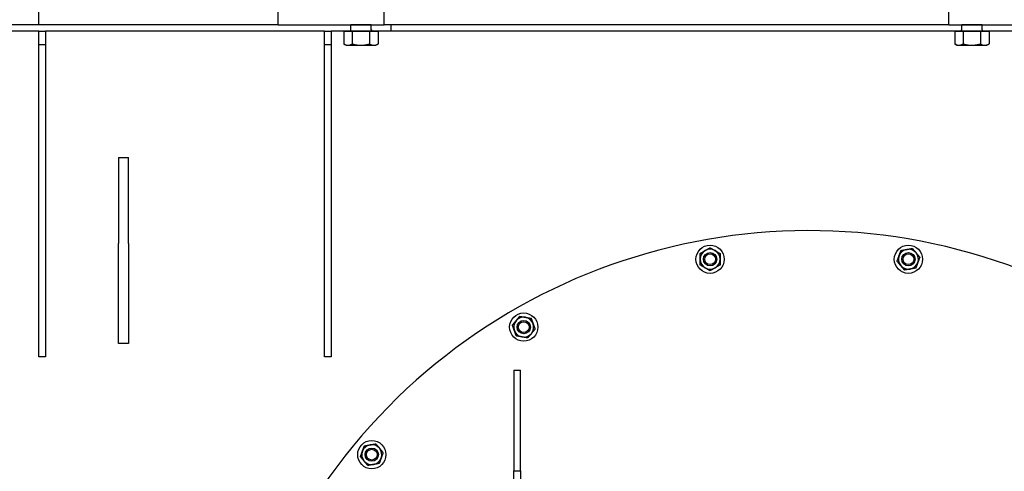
# Model space of a CAD drawing. Header units: inches. Extents: x 24 to 1128, y -69 to 748.
# Tile 108 of 256: x 152 to 189, y 240 to 257. Entities that reach past the tile are written whole.
import ezdxf

# ---------------------------------------------------------------- set-up
doc = ezdxf.new("R2010")
doc.units = ezdxf.units.IN
doc.header["$LTSCALE"] = 32
doc.header["$MEASUREMENT"] = 0
doc.layers.add('Dimension (ANSI)', color=7, linetype='Continuous', lineweight=25)
doc.layers.add('Visible (ANSI)', color=7, linetype='Continuous', lineweight=30)
doc.styles.add('Note Text (ANSI)', font='tahoma.ttf')
doc.dimstyles.new('SB Fraction-16 (ANSI)', dxfattribs={"dimscale": 32, "dimtxt": 0.125, "dimasz": 0.098425, "dimexe": 0.125, "dimexo": 0.0625, "dimgap": 0.031496, "dimtad": 0, "dimtih": 1, "dimtoh": 1, "dimdec": 4, "dimrnd": 1e-08, "dimzin": 0, "dimdsep": 46, "dimlunit": 5, "dimtxsty": 'Note Text (ANSI)', "dimcen": 0.09, "dimdle": 0.393701, "dimclrd": 256, "dimclre": 256, "dimclrt": 256, "dimadec": 0, "dimazin": 3, "dimtfac": 0.96, "dimtofl": 0, "dimtmove": 0, "dimatfit": 3, "dimfxl": 1, "dimfrac": 2, "dimtolj": 1, "dimtzin": 12, "dimlwd": -1, "dimlwe": -1, "dimarcsym": 0})

# ---------------------------------------------------------------- blocks, each defined once
blk = doc.blocks.new('*D15')
at = {"layer": 'Defpoints', "color": 0, "transparency": 16777216}
for p in [(162.29, 468.984), (60.65, 162.272), (120.165, 162.272)]:
    blk.add_point(p, dxfattribs=at)
at = {"layer": 'Dimension (ANSI)', "transparency": 16777216}
for p, q in [((160.29, 468.984), (56.65, 468.984)), ((60.65, 465.834), (60.65, 319.161)), ((60.65, 165.422), (60.65, 312.095)), ((118.165, 162.272), (56.65, 162.272))]:
    blk.add_line(p, q, dxfattribs=at)
for points in [[(60.125, 465.834), (61.175, 465.834), (60.65, 468.984)], [(60.125, 165.422), (61.175, 165.422), (60.65, 162.272)]]:
    blk.add_solid(points, dxfattribs=at)
at = {"layer": 'Dimension (ANSI)', "transparency": 16777216, "insert": (48.447, 318.153), "char_height": 4, "attachment_point": 1, "style": 'Note Text (ANSI)'}
blk.add_mtext('\\A1;306 11/16', dxfattribs=at)

msp = doc.modelspace()

# ---------------------------------------------------------------- linework, layer by layer
at = {"layer": 'Visible (ANSI)'}
for p, q in [((152.66537, 257.04617), (152.66537, 257.54617)), ((161.66537, 257.04617), (161.66537, 257.54617)), ((165.66537, 257.04617), (165.66537, 257.54617)), ((186.91537, 257.04617), (186.91537, 257.54617)), ((152.66537, 257.04617), (147.66537, 257.04617)), ((161.66537, 257.04617), (152.66537, 257.04617)), ((161.66537, 257.04617), (165.66537, 257.04617)), ((165.17437, 257.04617), (164.40637, 257.04617)), ((164.40637, 256.85617), (164.40637, 257.04617)), ((164.40637, 257.04617), (164.40637, 257.04617)), ((165.17437, 256.85617), (165.17437, 257.04617)), ((165.17437, 257.04617), (165.17437, 257.04617)), ((186.91537, 257.04617), (165.66537, 257.04617)), ((165.91537, 257.04617), (165.91537, 256.79617)), ((186.91537, 257.04617), (186.91537, 257.17117)), ((186.91537, 257.04617), (190.91537, 257.04617)), ((188.17387, 257.04617), (187.40587, 257.04617)), ((187.40587, 256.85617), (187.40587, 257.04617)), ((187.40587, 257.04617), (187.40587, 257.04617)), ((188.17387, 256.85617), (188.17387, 257.04617)), ((188.17387, 257.04617), (188.17387, 257.04617)), ((152.66537, 256.79617), (150.70737, 256.79617)), ((152.66537, 256.79617), (152.91537, 256.79617)), ((152.66537, 256.29617), (152.66537, 256.79617)), ((163.41537, 256.79617), (152.91537, 256.79617)), ((152.91537, 256.79617), (152.91537, 256.29617)), ((163.41537, 256.79617), (163.66537, 256.79617)), ((163.41537, 256.29617), (163.41537, 256.79617)), ((164.22787, 256.79617), (163.66537, 256.79617)), ((163.66537, 256.79617), (163.66537, 256.29617)), ((164.14092, 256.79617), (164.14092, 256.32241)), ((164.14092, 256.79617), (164.29928, 256.79617)), ((165.35287, 256.79617), (164.22787, 256.79617)), ((164.22787, 256.79617), (164.22787, 256.79617)), ((164.29928, 256.79617), (164.45765, 256.79617)), ((164.45765, 256.79617), (164.78238, 256.79617)), ((164.45765, 256.79617), (164.45765, 256.32241)), ((164.78238, 256.79617), (165.1071, 256.79617)), ((165.1071, 256.79617), (165.27346, 256.79617)), ((165.1071, 256.79617), (165.1071, 256.32241)), ((165.27346, 256.79617), (165.43982, 256.79617)), ((165.91537, 256.79617), (165.35287, 256.79617)), ((165.35287, 256.79617), (165.35287, 256.79617)), ((165.43982, 256.79617), (165.43982, 256.32241)), ((187.22737, 256.79617), (165.91537, 256.79617)), ((187.14042, 256.79617), (187.14042, 256.32241)), ((187.14042, 256.79617), (187.29878, 256.79617)), ((188.35237, 256.79617), (187.22737, 256.79617)), ((187.22737, 256.79617), (187.22737, 256.79617)), ((187.29878, 256.79617), (187.45715, 256.79617)), ((187.45715, 256.79617), (187.78188, 256.79617)), ((187.45715, 256.79617), (187.45715, 256.32241)), ((187.78188, 256.79617), (188.1066, 256.79617)), ((188.1066, 256.79617), (188.27296, 256.79617)), ((188.1066, 256.79617), (188.1066, 256.32241)), ((188.27296, 256.79617), (188.43932, 256.79617)), ((191.41537, 256.79617), (188.35237, 256.79617)), ((188.35237, 256.79617), (188.35237, 256.79617)), ((188.43932, 256.79617), (188.43932, 256.32241)), ((152.66537, 256.29617), (152.91537, 256.29617)), ((152.66537, 244.54617), (152.66537, 256.29617)), ((152.91537, 256.29617), (152.91537, 244.54617)), ((163.41537, 256.29617), (163.66537, 256.29617)), ((163.41537, 244.54617), (163.41537, 256.29617)), ((163.66537, 256.29617), (163.66537, 244.54617)), ((164.22787, 256.27217), (164.14607, 256.31939)), ((164.22787, 256.27217), (164.29928, 256.27217)), ((164.29928, 256.27217), (164.78238, 256.27217)), ((164.78238, 256.27217), (165.27346, 256.27217)), ((165.27346, 256.27217), (165.35287, 256.27217)), ((165.35287, 256.27217), (165.43467, 256.31939)), ((187.22737, 256.27217), (187.14557, 256.31939)), ((187.22737, 256.27217), (187.29878, 256.27217)), ((187.29878, 256.27217), (187.78188, 256.27217)), ((187.78188, 256.27217), (188.27296, 256.27217)), ((188.27296, 256.27217), (188.35237, 256.27217)), ((188.35237, 256.27217), (188.43417, 256.31939)), ((155.66537, 252.04617), (155.66537, 248.81313)), ((155.66537, 252.04617), (156.04037, 252.04617)), ((156.04037, 248.81313), (156.04037, 252.04617)), ((155.66537, 245.04617), (155.66537, 248.81313)), ((156.04037, 248.81313), (156.04037, 245.04617)), ((156.04037, 245.04617), (155.66537, 245.04617)), ((152.91537, 244.54617), (152.66537, 244.54617)), ((163.66537, 244.54617), (163.41537, 244.54617)), ((170.54037, 244.04617), (170.79037, 244.04617)), ((170.54037, 244.04617), (170.54037, 240.25304)), ((170.79037, 240.25304), (170.79037, 244.04617)), ((170.54037, 240.25304), (170.79037, 240.25304)), ((170.54037, 239.04617), (170.54037, 240.25304)), ((170.79037, 240.25304), (170.79037, 239.04617))]:
    msp.add_line(p, q, dxfattribs=at)
for centre, radius in [((177.93193, 248.21954), 0.53125), ((185.39881, 248.21954), 0.53125), ((177.93193, 248.21954), 0.25014), ((177.93193, 248.21954), 0.25), ((177.93193, 248.21954), 0.20281), ((185.39881, 248.21954), 0.25014), ((185.39881, 248.21954), 0.25), ((185.39881, 248.21954), 0.20281), ((170.91537, 245.66572), 0.53125), ((170.91537, 245.66572), 0.25014), ((170.91537, 245.66572), 0.25), ((170.91537, 245.66572), 0.20281), ((165.19541, 240.8661), 0.53125), ((165.19541, 240.8661), 0.25014), ((165.19541, 240.8661), 0.25), ((165.19541, 240.8661), 0.20281)]:
    msp.add_circle(centre, radius, dxfattribs=at)
for centre, radius, start, end in [((164.34637, 256.85617), 0.06, 270, 0), ((165.23437, 256.85617), 0.06, 180, 270), ((187.34587, 256.85617), 0.06, 270, 0), ((188.23387, 256.85617), 0.06, 180, 270), ((181.66537, 227.04617), 22.25, 64.010766, 222.13328), ((177.93193, 248.21954), 0.375, 120, 180), ((177.93193, 248.21954), 0.375, 60, 120), ((177.93193, 248.21954), 0.375, 0, 60), ((185.39881, 248.21954), 0.375, 100, 160), ((185.39881, 248.21954), 0.375, 40, 100), ((185.39881, 248.21954), 0.375, 340, 40), ((177.93193, 248.21954), 0.375, 180, 240), ((177.93193, 248.21954), 0.375, 300, 0), ((185.39881, 248.21954), 0.375, 160, 220), ((185.39881, 248.21954), 0.375, 280, 340), ((177.93193, 248.21954), 0.375, 240, 300), ((185.39881, 248.21954), 0.375, 220, 280), ((170.91537, 245.66572), 0.375, 140, 200), ((170.91537, 245.66572), 0.375, 80, 140), ((170.91537, 245.66572), 0.375, 20, 80), ((170.91537, 245.66572), 0.375, 320, 20), ((170.91537, 245.66572), 0.375, 200, 260), ((170.91537, 245.66572), 0.375, 260, 320), ((165.19541, 240.8661), 0.375, 160, 220), ((165.19541, 240.8661), 0.375, 100, 160), ((165.19541, 240.8661), 0.375, 40, 100), ((165.19541, 240.8661), 0.375, 340, 40), ((165.19541, 240.8661), 0.375, 220, 280), ((165.19541, 240.8661), 0.375, 280, 340)]:
    msp.add_arc(centre, radius, start, end, dxfattribs=at)
for points, weights in [([(164.14092, 256.32241), (164.22578, 256.27217), (164.29928, 256.27217)], [1, 1.0379548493, 1]), ([(164.29928, 256.27217), (164.37278, 256.27217), (164.45765, 256.32241)], [1, 1.0379548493, 1]), ([(164.45765, 256.32241), (164.63167, 256.27217), (164.78238, 256.27217)], [1, 1.0379548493, 1]), ([(164.78238, 256.27217), (164.93308, 256.27217), (165.1071, 256.32241)], [1, 1.0379548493, 1]), ([(165.1071, 256.32241), (165.19626, 256.27217), (165.27346, 256.27217)], [1, 1.0379548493, 1]), ([(165.27346, 256.27217), (165.35067, 256.27217), (165.43982, 256.32241)], [1, 1.0379548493, 1]), ([(165.43982, 256.32241), (165.43724, 256.32087), (165.43467, 256.31939)], [1, 1.00111611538, 1.00216658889]), ([(187.14042, 256.32241), (187.22528, 256.27217), (187.29878, 256.27217)], [1, 1.0379548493, 1]), ([(187.29878, 256.27217), (187.37228, 256.27217), (187.45715, 256.32241)], [1, 1.0379548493, 1]), ([(187.45715, 256.32241), (187.63117, 256.27217), (187.78188, 256.27217)], [1, 1.0379548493, 1]), ([(187.78188, 256.27217), (187.93258, 256.27217), (188.1066, 256.32241)], [1, 1.0379548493, 1]), ([(188.1066, 256.32241), (188.19576, 256.27217), (188.27296, 256.27217)], [1, 1.0379548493, 1]), ([(188.27296, 256.27217), (188.35017, 256.27217), (188.43932, 256.32241)], [1, 1.0379548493, 1]), ([(188.43932, 256.32241), (188.43674, 256.32087), (188.43417, 256.31939)], [1, 1.00111611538, 1.00216658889]), ([(177.55693, 248.43604), (177.65741, 248.49406), (177.74443, 248.5443)], [1, 1.0379548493, 1]), ([(177.55693, 248.21954), (177.55693, 248.32002), (177.55693, 248.43604)], [1, 1.0379548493, 1]), ([(177.74443, 248.5443), (177.83145, 248.59454), (177.93193, 248.65255)], [1, 1.0379548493, 1]), ([(177.93193, 248.65255), (178.03241, 248.59454), (178.11943, 248.5443)], [1, 1.0379548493, 1]), ([(178.11943, 248.5443), (178.20645, 248.49406), (178.30693, 248.43604)], [1, 1.0379548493, 1]), ([(178.30693, 248.43604), (178.30693, 248.32002), (178.30693, 248.21954)], [1, 1.0379548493, 1]), ([(185.04642, 248.34779), (185.08079, 248.44221), (185.12047, 248.55124)], [1, 1.0379548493, 1]), ([(185.12047, 248.55124), (185.23473, 248.57139), (185.33369, 248.58884)], [1, 1.0379548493, 1]), ([(185.33369, 248.58884), (185.43264, 248.60629), (185.5469, 248.62644)], [1, 1.0379548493, 1]), ([(185.5469, 248.62644), (185.62148, 248.53755), (185.68607, 248.46058)], [1, 1.0379548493, 1]), ([(185.68607, 248.46058), (185.75066, 248.38361), (185.82524, 248.29473)], [1, 1.0379548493, 1]), ([(177.55693, 248.00303), (177.55693, 248.11906), (177.55693, 248.21954)], [1, 1.0379548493, 1]), ([(177.74443, 247.89478), (177.65741, 247.94502), (177.55693, 248.00303)], [1, 1.0379548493, 1]), ([(178.30693, 248.00303), (178.20645, 247.94502), (178.11943, 247.89478)], [1, 1.0379548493, 1]), ([(178.30693, 248.21954), (178.30693, 248.11906), (178.30693, 248.00303)], [1, 1.0379548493, 1]), ([(184.97237, 248.14434), (185.01205, 248.25337), (185.04642, 248.34779)], [1, 1.0379548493, 1]), ([(185.11154, 247.97849), (185.04695, 248.05546), (184.97237, 248.14434)], [1, 1.0379548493, 1]), ([(185.75119, 248.09128), (185.71682, 247.99686), (185.67714, 247.88783)], [1, 1.0379548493, 1]), ([(185.82524, 248.29473), (185.78556, 248.1857), (185.75119, 248.09128)], [1, 1.0379548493, 1]), ([(177.93193, 247.78652), (177.83145, 247.84454), (177.74443, 247.89478)], [1, 1.0379548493, 1]), ([(178.11943, 247.89478), (178.03241, 247.84454), (177.93193, 247.78652)], [1, 1.0379548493, 1]), ([(185.25071, 247.81264), (185.17613, 247.90152), (185.11154, 247.97849)], [1, 1.0379548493, 1]), ([(185.46392, 247.85023), (185.36497, 247.83278), (185.25071, 247.81264)], [1, 1.0379548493, 1]), ([(185.67714, 247.88783), (185.56288, 247.86768), (185.46392, 247.85023)], [1, 1.0379548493, 1]), ([(170.48894, 245.74091), (170.56351, 245.82979), (170.6281, 245.90676)], [1, 1.0379548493, 1]), ([(170.6281, 245.90676), (170.69269, 245.98373), (170.76727, 246.07261)], [1, 1.0379548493, 1]), ([(170.76727, 246.07261), (170.88153, 246.05247), (170.98049, 246.03502)], [1, 1.0379548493, 1]), ([(170.98049, 246.03502), (171.07944, 246.01757), (171.1937, 245.99742)], [1, 1.0379548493, 1]), ([(171.1937, 245.99742), (171.23339, 245.88839), (171.26775, 245.79397)], [1, 1.0379548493, 1]), ([(171.26775, 245.79397), (171.30212, 245.69955), (171.3418, 245.59052)], [1, 1.0379548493, 1]), ([(170.56298, 245.53746), (170.52862, 245.63188), (170.48894, 245.74091)], [1, 1.0379548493, 1]), ([(170.63703, 245.33401), (170.59735, 245.44304), (170.56298, 245.53746)], [1, 1.0379548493, 1]), ([(171.20264, 245.42467), (171.13805, 245.3477), (171.06347, 245.25882)], [1, 1.0379548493, 1]), ([(171.3418, 245.59052), (171.26722, 245.50164), (171.20264, 245.42467)], [1, 1.0379548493, 1]), ([(170.85025, 245.29641), (170.7513, 245.31386), (170.63703, 245.33401)], [1, 1.0379548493, 1]), ([(171.06347, 245.25882), (170.94921, 245.27896), (170.85025, 245.29641)], [1, 1.0379548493, 1]), ([(164.76898, 240.79091), (164.80866, 240.89994), (164.84303, 240.99436)], [1, 1.0379548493, 1]), ([(164.84303, 240.99436), (164.8774, 241.08878), (164.91708, 241.19781)], [1, 1.0379548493, 1]), ([(164.91708, 241.19781), (165.03134, 241.21796), (165.1303, 241.23541)], [1, 1.0379548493, 1]), ([(165.1303, 241.23541), (165.22925, 241.25285), (165.34351, 241.273)], [1, 1.0379548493, 1]), ([(165.34351, 241.273), (165.41809, 241.18412), (165.48268, 241.10715)], [1, 1.0379548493, 1]), ([(165.48268, 241.10715), (165.54727, 241.03018), (165.62185, 240.94129)], [1, 1.0379548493, 1]), ([(164.90815, 240.62506), (164.84356, 240.70203), (164.76898, 240.79091)], [1, 1.0379548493, 1]), ([(165.04731, 240.4592), (164.97274, 240.54808), (164.90815, 240.62506)], [1, 1.0379548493, 1]), ([(165.5478, 240.73785), (165.51343, 240.64342), (165.47375, 240.5344)], [1, 1.0379548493, 1]), ([(165.62185, 240.94129), (165.58217, 240.83227), (165.5478, 240.73785)], [1, 1.0379548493, 1]), ([(165.26053, 240.4968), (165.16158, 240.47935), (165.04731, 240.4592)], [1, 1.0379548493, 1]), ([(165.47375, 240.5344), (165.35949, 240.51425), (165.26053, 240.4968)], [1, 1.0379548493, 1])]:
    msp.add_rational_spline(points, weights, degree=2, dxfattribs=at)

# ---------------------------------------------------------------- dimensions: what is measured, and where the dimension line sits
at = {"layer": 'Dimension (ANSI)'}
dim = msp.add_linear_dim(base=(60.64998, 162.27197), p1=(162.29037, 468.98367), p2=(120.16537, 162.27197), angle=270, dimstyle='SB Fraction-16 (ANSI)', override={"dimgap": 0.031496, "dimdec": 4, "dimtol": 0, "dimlim": 0, "dimtp": 0, "dimtm": 0, "dimtdec": 2, "dimatfit": 1}, dxfattribs=at)
dim.commit()
dim.dimension.update_dxf_attribs({"geometry": '*D15', "text_midpoint": (60.64998, 315.62782), "dimtype": 160})

doc.saveas('drawing.dxf')
